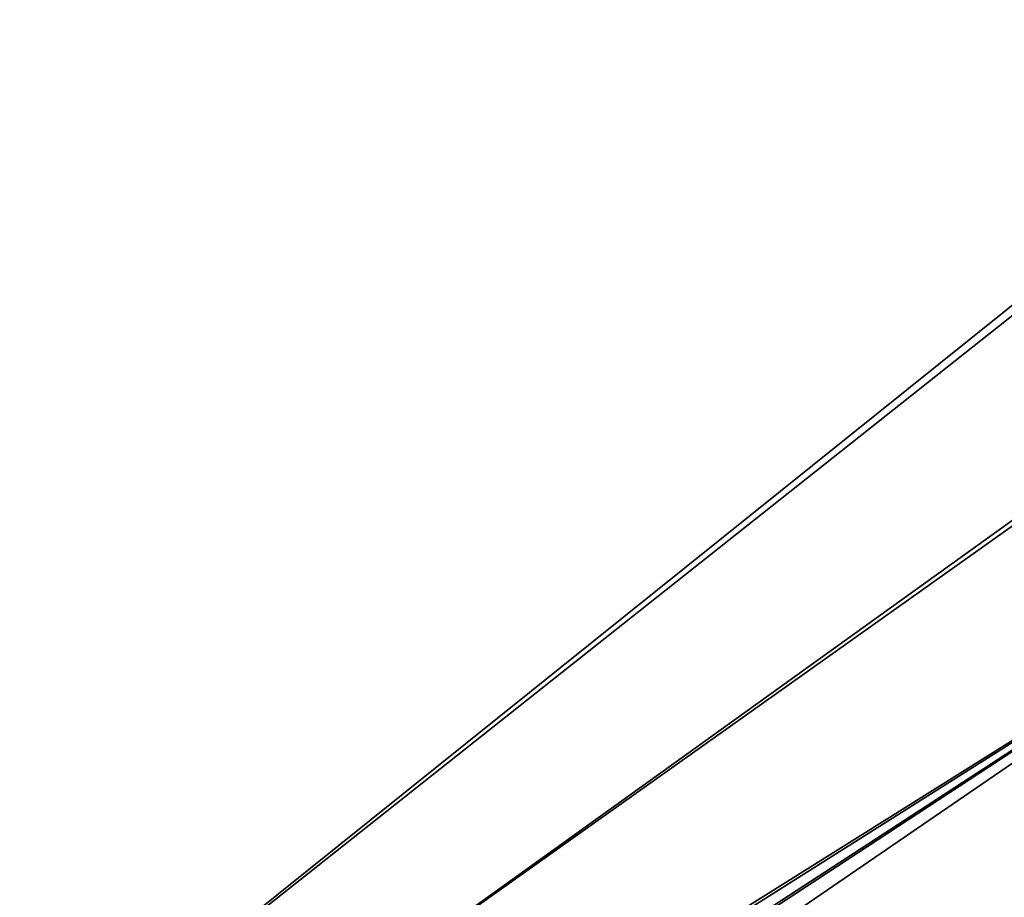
# Model space of a CAD drawing. Header units: metres. Extents: x -904 to 0, y -908 to 0.
# Tile 54 of 136: x -251 to -126, y -516 to -404. Entities that reach past the tile are written whole.
import ezdxf

# ---------------------------------------------------------------- set-up
doc = ezdxf.new("R2010")
doc.units = ezdxf.units.M

msp = doc.modelspace()

# ---------------------------------------------------------------- linework, layer by layer
at = {"layer": 'top0123458'}
for points in [[(-452.00235, -701.143799, 107.12117), (-465.701691, -69.252586, 123.667824), (-71.672775, -399.771973, 115.012871)], [(-73.597755, -399.508667, 118.02079), (-466.087311, -71.13604, 126.61953), (-452.00235, -703.006531, 110.073418)], [(-75.417778, -432.574921, 117.154922), (-73.597755, -399.508667, 118.02079), (-452.00235, -703.006531, 110.073418)], [(-71.672775, -399.771973, 115.012871), (-73.531425, -432.316986, 114.160645), (-452.00235, -701.143799, 107.12117)], [(-73.531425, -432.316986, 114.160645), (-74.874588, -464.850952, 113.308716), (-452.00235, -701.143799, 107.12117)], [(-75.417778, -432.574921, 117.154922), (-452.00235, -703.006531, 110.073418), (-76.747665, -466.011627, 116.27935)], [(-452.00235, -701.143799, 107.12117), (-74.874588, -464.850952, 113.308716), (-439.541016, -702.286743, 107.09124)], [(-74.874588, -464.850952, 113.308716), (-426.795593, -705.950073, 106.995316), (-439.541016, -702.286743, 107.09124)], [(-74.874588, -464.850952, 113.308716), (-76.020103, -529.826416, 111.607269), (-426.795593, -705.950073, 106.995316)], [(-452.00235, -703.006531, 110.073418), (-439.865814, -704.11969, 110.044273), (-76.747665, -466.011627, 116.27935)], [(-76.747665, -466.011627, 116.27935), (-439.865814, -704.11969, 110.044273), (-77.853539, -530.841553, 114.581718)]]:
    msp.add_3dface(points, dxfattribs=at)

doc.saveas('drawing.dxf')
